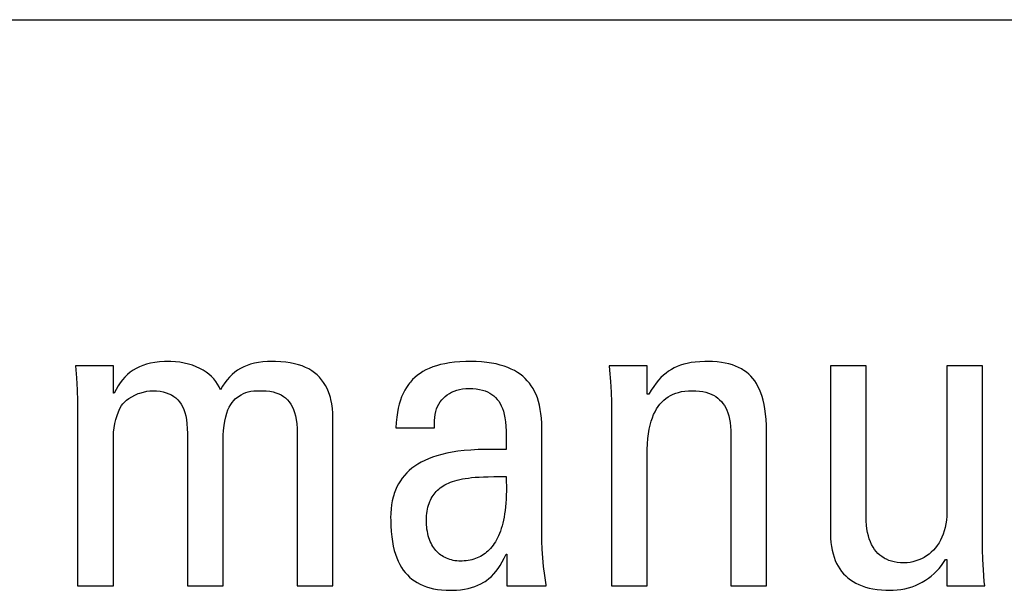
# Model space of a CAD drawing. Header units: millimetres. Extents: x -71 to 610, y -195 to 458.
# Tile 50 of 93: x 211.09 to 216.27, y 70.6 to 73.61. Entities that reach past the tile are written whole.
import ezdxf

# ---------------------------------------------------------------- set-up
doc = ezdxf.new("R2010")
doc.units = ezdxf.units.MM
doc.header["$LTSCALE"] = 23.1
doc.layers.get('0').update_dxf_attribs({"linetype": 'CONTINUOUS'})

msp = doc.modelspace()

# ---------------------------------------------------------------- linework, layer by layer
at = {"color": 7}
for p, q in [((183.0071, 73.6056), (235.0506, 73.6056)), ((211.774, 71.7975), (211.7532, 71.7922)), ((211.7965, 71.8016), (211.774, 71.7975)), ((211.8207, 71.8046), (211.7965, 71.8016)), ((211.8469, 71.8064), (211.8207, 71.8046)), ((211.8721, 71.807), (211.8469, 71.8064)), ((211.8818, 71.8068), (211.8721, 71.807)), ((211.9053, 71.8055), (211.8818, 71.8068)), ((211.9287, 71.8028), (211.9053, 71.8055)), ((211.9515, 71.7988), (211.9287, 71.8028)), ((211.9736, 71.7934), (211.9515, 71.7988)), ((212.321, 71.7975), (212.301, 71.7923)), ((212.3424, 71.8016), (212.321, 71.7975)), ((212.3654, 71.8045), (212.3424, 71.8016)), ((212.3904, 71.8064), (212.3654, 71.8045)), ((212.4178, 71.807), (212.3904, 71.8064)), ((212.4325, 71.8068), (212.4178, 71.807)), ((212.4602, 71.8057), (212.4325, 71.8068)), ((212.4859, 71.8034), (212.4602, 71.8057)), ((212.5098, 71.8), (212.4859, 71.8034)), ((212.5321, 71.7955), (212.5098, 71.8)), ((212.5529, 71.79), (212.5321, 71.7955)), ((213.3239, 71.7956), (213.3011, 71.7906)), ((213.3483, 71.7997), (213.3239, 71.7956)), ((213.3747, 71.803), (213.3483, 71.7997)), ((213.403, 71.8053), (213.3747, 71.803)), ((213.4337, 71.8067), (213.403, 71.8053)), ((213.458, 71.807), (213.4337, 71.8067)), ((213.4887, 71.8064), (213.458, 71.807)), ((213.5175, 71.8047), (213.4887, 71.8064)), ((213.5444, 71.8021), (213.5175, 71.8047)), ((213.5696, 71.7984), (213.5444, 71.8021)), ((213.5931, 71.7939), (213.5696, 71.7984)), ((214.6, 71.7971), (214.5812, 71.7925)), ((214.6203, 71.8009), (214.6, 71.7971)), ((214.6422, 71.8038), (214.6203, 71.8009)), ((214.6663, 71.8058), (214.6422, 71.8038)), ((214.6928, 71.8068), (214.6663, 71.8058)), ((214.7077, 71.807), (214.6928, 71.8068)), ((214.7333, 71.8064), (214.7077, 71.807)), ((214.7572, 71.8048), (214.7333, 71.8064)), ((214.7794, 71.8022), (214.7572, 71.8048)), ((214.8001, 71.7986), (214.7794, 71.8022)), ((214.8194, 71.7942), (214.8001, 71.7986)), ((211.5786, 71.7841), (211.3791, 71.7841)), ((211.3791, 71.7841), (211.384, 71.7206)), ((211.5786, 71.6396), (211.5786, 71.7841)), ((211.6672, 71.7501), (211.6529, 71.7384)), ((211.6824, 71.7607), (211.6672, 71.7501)), ((211.6984, 71.7702), (211.6824, 71.7607)), ((211.7155, 71.7786), (211.6984, 71.7702)), ((211.7337, 71.7859), (211.7155, 71.7786)), ((211.7532, 71.7922), (211.7337, 71.7859)), ((211.9946, 71.7869), (211.9736, 71.7934)), ((212.0145, 71.7793), (211.9946, 71.7869)), ((212.0331, 71.7708), (212.0145, 71.7793)), ((212.0505, 71.7612), (212.0331, 71.7708)), ((212.0665, 71.7509), (212.0505, 71.7612)), ((212.0812, 71.7398), (212.0665, 71.7509)), ((212.2175, 71.7502), (212.2033, 71.7384)), ((212.2324, 71.7609), (212.2175, 71.7502)), ((212.2481, 71.7704), (212.2324, 71.7609)), ((212.2647, 71.7788), (212.2481, 71.7704)), ((212.2823, 71.7861), (212.2647, 71.7788)), ((212.301, 71.7923), (212.2823, 71.7861)), ((212.5723, 71.7835), (212.5529, 71.79)), ((212.5904, 71.7761), (212.5723, 71.7835)), ((212.6073, 71.7677), (212.5904, 71.7761)), ((212.6229, 71.7583), (212.6073, 71.7677)), ((212.6375, 71.748), (212.6229, 71.7583)), ((212.651, 71.7368), (212.6375, 71.748)), ((213.1933, 71.7447), (213.1793, 71.7345)), ((213.2084, 71.7542), (213.1933, 71.7447)), ((213.2245, 71.763), (213.2084, 71.7542)), ((213.2417, 71.771), (213.2245, 71.763)), ((213.2602, 71.7783), (213.2417, 71.771)), ((213.2799, 71.7848), (213.2602, 71.7783)), ((213.3011, 71.7906), (213.2799, 71.7848)), ((213.6151, 71.7885), (213.5931, 71.7939)), ((213.6357, 71.7823), (213.6151, 71.7885)), ((213.6549, 71.7753), (213.6357, 71.7823)), ((213.6729, 71.7675), (213.6549, 71.7753)), ((213.6897, 71.759), (213.6729, 71.7675)), ((213.7054, 71.7497), (213.6897, 71.759)), ((213.72, 71.7398), (213.7054, 71.7497)), ((214.389, 71.7841), (214.1895, 71.7841)), ((214.1895, 71.7841), (214.1914, 71.7618)), ((214.1914, 71.7618), (214.1957, 71.7016)), ((214.389, 71.635), (214.389, 71.7841)), ((214.4881, 71.7461), (214.4746, 71.7348)), ((214.502, 71.7563), (214.4881, 71.7461)), ((214.5164, 71.7654), (214.502, 71.7563)), ((214.5314, 71.7735), (214.5164, 71.7654)), ((214.5471, 71.7807), (214.5314, 71.7735)), ((214.5636, 71.787), (214.5471, 71.7807)), ((214.5812, 71.7925), (214.5636, 71.787)), ((214.8374, 71.7889), (214.8194, 71.7942)), ((214.8542, 71.7827), (214.8374, 71.7889)), ((214.8699, 71.7758), (214.8542, 71.7827)), ((214.8847, 71.7681), (214.8699, 71.7758)), ((214.8917, 71.7639), (214.8847, 71.7681)), ((214.8985, 71.7596), (214.8917, 71.7639)), ((214.9113, 71.7502), (214.8985, 71.7596)), ((214.9234, 71.7401), (214.9113, 71.7502)), ((215.5423, 71.7841), (215.3543, 71.7841)), ((215.3543, 71.7841), (215.3543, 70.9012)), ((215.5423, 70.9815), (215.5423, 71.7841)), ((216.1545, 71.7841), (215.9665, 71.7841)), ((215.9665, 71.7841), (215.9665, 71.0159)), ((216.1545, 70.8668), (216.1545, 71.7841)), ((211.384, 71.7206), (211.3877, 71.6571)), ((211.6147, 71.6956), (211.6035, 71.6786)), ((211.6267, 71.7112), (211.6147, 71.6956)), ((211.6394, 71.7254), (211.6267, 71.7112)), ((211.6529, 71.7384), (211.6394, 71.7254)), ((212.0946, 71.7279), (212.0812, 71.7398)), ((212.1068, 71.7153), (212.0946, 71.7279)), ((212.1176, 71.702), (212.1068, 71.7153)), ((212.1272, 71.688), (212.1176, 71.702)), ((212.165, 71.6947), (212.1535, 71.6771)), ((212.1771, 71.7107), (212.165, 71.6947)), ((212.1899, 71.7252), (212.1771, 71.7107)), ((212.2033, 71.7384), (212.1899, 71.7252)), ((212.6635, 71.7245), (212.651, 71.7368)), ((212.675, 71.7113), (212.6635, 71.7245)), ((212.6856, 71.6969), (212.675, 71.7113)), ((212.6952, 71.6814), (212.6856, 71.6969)), ((213.1368, 71.6924), (213.1315, 71.6855)), ((213.1422, 71.699), (213.1368, 71.6924)), ((213.1537, 71.7117), (213.1422, 71.699)), ((213.1661, 71.7235), (213.1537, 71.7117)), ((213.1793, 71.7345), (213.1661, 71.7235)), ((213.7336, 71.7291), (213.72, 71.7398)), ((213.7463, 71.7177), (213.7336, 71.7291)), ((213.758, 71.7056), (213.7463, 71.7177)), ((213.7689, 71.6927), (213.758, 71.7056)), ((213.7789, 71.679), (213.7689, 71.6927)), ((214.1957, 71.7016), (214.1987, 71.6458)), ((214.436, 71.6928), (214.4234, 71.6756)), ((214.4487, 71.7083), (214.436, 71.6928)), ((214.4615, 71.7222), (214.4487, 71.7083)), ((214.4746, 71.7348), (214.4615, 71.7222)), ((214.9346, 71.7291), (214.9234, 71.7401)), ((214.9451, 71.7173), (214.9346, 71.7291)), ((214.9549, 71.7045), (214.9451, 71.7173)), ((214.964, 71.6907), (214.9549, 71.7045)), ((211.3877, 71.6571), (211.3898, 71.5983)), ((211.593, 71.6599), (211.5831, 71.6396)), ((211.6035, 71.6786), (211.593, 71.6599)), ((211.7093, 71.6378), (211.7184, 71.6411)), ((211.7184, 71.6411), (211.7365, 71.6465)), ((211.7365, 71.6465), (211.7539, 71.6503)), ((211.7539, 71.6503), (211.7702, 71.6526)), ((211.7702, 71.6526), (211.785, 71.6533)), ((211.785, 71.6533), (211.8054, 71.6526)), ((211.8054, 71.6526), (211.8241, 71.6506)), ((211.8241, 71.6506), (211.8412, 71.6474)), ((211.8412, 71.6474), (211.8568, 71.643)), ((211.8568, 71.643), (211.8712, 71.6375)), ((212.1356, 71.6733), (212.1272, 71.688)), ((212.1427, 71.6579), (212.1356, 71.6733)), ((212.1535, 71.6771), (212.1427, 71.6579)), ((212.2638, 71.6392), (212.2758, 71.6444)), ((212.2758, 71.6444), (212.2881, 71.6481)), ((212.2881, 71.6481), (212.3016, 71.6506)), ((212.3016, 71.6506), (212.318, 71.6523)), ((212.318, 71.6523), (212.3404, 71.6531)), ((212.3404, 71.6531), (212.3628, 71.6533)), ((212.3628, 71.6533), (212.3832, 71.6526)), ((212.3832, 71.6526), (212.4019, 71.6506)), ((212.4019, 71.6506), (212.419, 71.6474)), ((212.419, 71.6474), (212.4347, 71.643)), ((212.4347, 71.643), (212.449, 71.6375)), ((212.7039, 71.6647), (212.6952, 71.6814)), ((212.7115, 71.6468), (212.7039, 71.6647)), ((212.7182, 71.6274), (212.7115, 71.6468)), ((213.1124, 71.6556), (213.104, 71.6391)), ((213.1216, 71.671), (213.1124, 71.6556)), ((213.1315, 71.6855), (213.1216, 71.671)), ((213.3474, 71.6393), (213.3596, 71.6458)), ((213.3596, 71.6458), (213.3726, 71.6514)), ((213.3726, 71.6514), (213.3865, 71.6561)), ((213.3865, 71.6561), (213.4013, 71.6598)), ((213.4013, 71.6598), (213.417, 71.6625)), ((213.417, 71.6625), (213.4336, 71.6642)), ((213.4336, 71.6642), (213.4512, 71.6648)), ((213.4512, 71.6648), (213.4709, 71.6642)), ((213.4709, 71.6642), (213.4891, 71.6626)), ((213.4891, 71.6626), (213.5058, 71.6599)), ((213.5058, 71.6599), (213.5211, 71.6564)), ((213.5211, 71.6564), (213.5352, 71.652)), ((213.5352, 71.652), (213.5483, 71.6467)), ((213.5483, 71.6467), (213.5603, 71.6406)), ((213.5603, 71.6406), (213.5713, 71.6336)), ((213.7881, 71.6644), (213.7789, 71.679)), ((213.7965, 71.6489), (213.7881, 71.6644)), ((213.8041, 71.6325), (213.7965, 71.6489)), ((214.1987, 71.6458), (214.2004, 71.5932)), ((214.4108, 71.6564), (214.3981, 71.635)), ((214.4234, 71.6756), (214.4108, 71.6564)), ((214.5251, 71.6346), (214.5393, 71.6401)), ((214.5393, 71.6401), (214.5467, 71.6425)), ((214.5467, 71.6425), (214.5544, 71.6447)), ((214.5544, 71.6447), (214.5704, 71.6484)), ((214.5704, 71.6484), (214.5875, 71.6511)), ((214.5875, 71.6511), (214.6057, 71.6527)), ((214.6057, 71.6527), (214.6251, 71.6533)), ((214.6251, 71.6533), (214.6453, 71.6527)), ((214.6453, 71.6527), (214.664, 71.6511)), ((214.664, 71.6511), (214.6812, 71.6485)), ((214.6812, 71.6485), (214.6972, 71.6449)), ((214.6972, 71.6449), (214.7119, 71.6405)), ((214.7119, 71.6405), (214.7256, 71.6352)), ((214.9724, 71.6758), (214.964, 71.6907)), ((214.9802, 71.6597), (214.9724, 71.6758)), ((214.9873, 71.6423), (214.9802, 71.6597)), ((214.9937, 71.6236), (214.9873, 71.6423)), ((211.3898, 71.5983), (211.3905, 71.5433)), ((211.5831, 71.6396), (211.5786, 71.6396)), ((211.6289, 71.5845), (211.6374, 71.5939)), ((211.6374, 71.5939), (211.648, 71.6033)), ((211.648, 71.6033), (211.6606, 71.6127)), ((211.6606, 71.6127), (211.6753, 71.6218)), ((211.6753, 71.6218), (211.6917, 71.6303)), ((211.6917, 71.6303), (211.7093, 71.6378)), ((211.8712, 71.6375), (211.8843, 71.631)), ((211.8843, 71.631), (211.8963, 71.6235)), ((211.8963, 71.6235), (211.9073, 71.615)), ((211.9073, 71.615), (211.9174, 71.6054)), ((211.9174, 71.6054), (211.9265, 71.5947)), ((211.9265, 71.5947), (211.9347, 71.5828)), ((212.1962, 71.5807), (212.2039, 71.5921)), ((212.2039, 71.5921), (212.2121, 71.6017)), ((212.2121, 71.6017), (212.2206, 71.6098)), ((212.2206, 71.6098), (212.2375, 71.6229)), ((212.2375, 71.6229), (212.2514, 71.6323)), ((212.2514, 71.6323), (212.2638, 71.6392)), ((212.449, 71.6375), (212.4622, 71.631)), ((212.4622, 71.631), (212.4742, 71.6235)), ((212.4742, 71.6235), (212.4852, 71.615)), ((212.4852, 71.615), (212.4952, 71.6054)), ((212.4952, 71.6054), (212.5044, 71.5947)), ((212.5044, 71.5947), (212.5126, 71.5828)), ((212.7211, 71.6171), (212.7182, 71.6274)), ((212.7238, 71.6065), (212.7211, 71.6171)), ((212.7283, 71.5841), (212.7238, 71.6065)), ((213.0894, 71.6027), (213.0833, 71.5826)), ((213.0963, 71.6215), (213.0894, 71.6027)), ((213.104, 71.6391), (213.0963, 71.6215)), ((213.2921, 71.5827), (213.2992, 71.5942)), ((213.2992, 71.5942), (213.3072, 71.6049)), ((213.3072, 71.6049), (213.316, 71.6147)), ((213.316, 71.6147), (213.3256, 71.6237)), ((213.3256, 71.6237), (213.3361, 71.6319)), ((213.3361, 71.6319), (213.3474, 71.6393)), ((213.5713, 71.6336), (213.5815, 71.6259)), ((213.5815, 71.6259), (213.5908, 71.6174)), ((213.5908, 71.6174), (213.5994, 71.6079)), ((213.5994, 71.6079), (213.6073, 71.5976)), ((213.6073, 71.5976), (213.6145, 71.5862)), ((213.8109, 71.615), (213.8041, 71.6325)), ((213.8169, 71.5963), (213.8109, 71.615)), ((213.8221, 71.5765), (213.8169, 71.5963)), ((214.2004, 71.5932), (214.2009, 71.5433)), ((214.3981, 71.635), (214.389, 71.635)), ((214.4561, 71.5826), (214.4659, 71.5936)), ((214.4659, 71.5936), (214.4763, 71.6036)), ((214.4763, 71.6036), (214.4874, 71.6127)), ((214.4874, 71.6127), (214.4992, 71.6209)), ((214.4992, 71.6209), (214.5117, 71.6282)), ((214.5117, 71.6282), (214.5251, 71.6346)), ((214.7256, 71.6352), (214.732, 71.6323)), ((214.732, 71.6323), (214.7382, 71.6291)), ((214.7382, 71.6291), (214.7499, 71.6223)), ((214.7499, 71.6223), (214.7606, 71.6146)), ((214.7606, 71.6146), (214.7705, 71.6061)), ((214.7705, 71.6061), (214.7796, 71.5968)), ((214.7796, 71.5968), (214.788, 71.5866)), ((214.9994, 71.6032), (214.9937, 71.6236)), ((215.0045, 71.5812), (214.9994, 71.6032)), ((211.3905, 71.5433), (211.3905, 70.626)), ((211.5979, 71.5224), (211.6051, 71.5414)), ((211.6051, 71.5414), (211.6132, 71.559)), ((211.6132, 71.559), (211.6222, 71.5754)), ((211.6222, 71.5754), (211.6289, 71.5845)), ((211.9347, 71.5828), (211.9422, 71.5696)), ((211.9422, 71.5696), (211.9488, 71.555)), ((211.9488, 71.555), (211.9545, 71.5389)), ((211.9545, 71.5389), (211.9593, 71.521)), ((212.1756, 71.5347), (212.1819, 71.5521)), ((212.1819, 71.5521), (212.1888, 71.5674)), ((212.1888, 71.5674), (212.1962, 71.5807)), ((212.5126, 71.5828), (212.5201, 71.5696)), ((212.5201, 71.5696), (212.5266, 71.5551)), ((212.5266, 71.5551), (212.5324, 71.5389)), ((212.5324, 71.5389), (212.5372, 71.5211)), ((212.7316, 71.5601), (212.7283, 71.5841)), ((212.7336, 71.5343), (212.7316, 71.5601)), ((213.0736, 71.538), (213.0701, 71.5133)), ((213.0781, 71.561), (213.0736, 71.538)), ((213.0833, 71.5826), (213.0781, 71.561)), ((213.2727, 71.5284), (213.2762, 71.5432)), ((213.2762, 71.5432), (213.2806, 71.5572)), ((213.2806, 71.5572), (213.2859, 71.5704)), ((213.2859, 71.5704), (213.2921, 71.5827)), ((213.6145, 71.5862), (213.621, 71.5737)), ((213.621, 71.5737), (213.6268, 71.56)), ((213.6268, 71.56), (213.632, 71.5449)), ((213.632, 71.5449), (213.6365, 71.5282)), ((213.8264, 71.5553), (213.8221, 71.5765)), ((213.8298, 71.5327), (213.8264, 71.5553)), ((214.2009, 71.5433), (214.2009, 70.626)), ((214.423, 71.5275), (214.4304, 71.543)), ((214.4304, 71.543), (214.4383, 71.5574)), ((214.4383, 71.5574), (214.4469, 71.5705)), ((214.4469, 71.5705), (214.4561, 71.5826)), ((214.788, 71.5866), (214.7956, 71.5755)), ((214.7956, 71.5755), (214.8025, 71.5635)), ((214.8025, 71.5635), (214.8087, 71.5503)), ((214.8087, 71.5503), (214.8141, 71.5361)), ((215.0087, 71.5572), (215.0045, 71.5812)), ((215.0122, 71.5311), (215.0087, 71.5572)), ((211.5866, 71.4807), (211.5917, 71.5021)), ((211.5917, 71.5021), (211.5979, 71.5224)), ((211.9593, 71.521), (211.9632, 71.5013)), ((211.9632, 71.5013), (211.9661, 71.4793)), ((212.1611, 71.4694), (212.165, 71.4932)), ((212.165, 71.4932), (212.1699, 71.515)), ((212.1699, 71.515), (212.1756, 71.5347)), ((212.5372, 71.5211), (212.5411, 71.5013)), ((212.5411, 71.5013), (212.544, 71.4794)), ((212.7343, 71.5066), (212.7336, 71.5343)), ((212.7343, 70.626), (212.7343, 71.5066)), ((213.0675, 71.4868), (213.0659, 71.4585)), ((213.0701, 71.5133), (213.0675, 71.4868)), ((213.2688, 71.4789), (213.269, 71.4962)), ((213.269, 71.4962), (213.2704, 71.5127)), ((213.2704, 71.5127), (213.2727, 71.5284)), ((213.6365, 71.5282), (213.6402, 71.5098)), ((213.6402, 71.5098), (213.6433, 71.4893)), ((213.6433, 71.4893), (213.6455, 71.4664)), ((213.8323, 71.5086), (213.8298, 71.5327)), ((213.8337, 71.4827), (213.8323, 71.5086)), ((214.4048, 71.4722), (214.4102, 71.4922)), ((214.4102, 71.4922), (214.4163, 71.5106)), ((214.4163, 71.5106), (214.423, 71.5275)), ((214.8141, 71.5361), (214.8188, 71.5206)), ((214.8188, 71.5206), (214.8226, 71.5037)), ((214.8226, 71.5037), (214.8257, 71.4853)), ((214.8257, 71.4853), (214.8278, 71.4654)), ((215.0148, 71.5025), (215.0122, 71.5311)), ((215.0166, 71.4713), (215.0148, 71.5025)), ((211.5787, 71.414), (211.58, 71.436)), ((211.58, 71.436), (211.5826, 71.4586)), ((211.5826, 71.4586), (211.5866, 71.4807)), ((211.9661, 71.4793), (211.9679, 71.4549)), ((211.9679, 71.4549), (211.9684, 71.4286)), ((212.1567, 71.4198), (212.1583, 71.4444)), ((212.1583, 71.4444), (212.1611, 71.4694)), ((212.544, 71.4794), (212.5457, 71.455)), ((212.5457, 71.455), (212.5463, 71.4286)), ((213.0659, 71.4585), (213.27, 71.4585)), ((213.2698, 71.4608), (213.2688, 71.4789)), ((213.27, 71.4585), (213.2698, 71.4608)), ((213.6455, 71.4664), (213.6469, 71.4404)), ((213.6469, 71.4404), (213.6474, 71.4103)), ((213.8341, 71.4585), (213.8337, 71.4827)), ((213.8341, 70.9012), (213.8341, 71.4585)), ((214.3962, 71.4271), (214.4001, 71.4506)), ((214.4001, 71.4506), (214.4048, 71.4722)), ((214.8278, 71.4654), (214.829, 71.4436)), ((214.829, 71.4436), (214.8292, 71.4286)), ((215.0173, 71.4368), (215.0166, 71.4713)), ((215.0173, 70.626), (215.0173, 71.4368)), ((211.5786, 71.4057), (211.5787, 71.414)), ((211.5786, 70.626), (211.5786, 71.4057)), ((211.9684, 71.4286), (211.9684, 70.626)), ((212.1564, 71.4057), (212.1567, 71.4198)), ((212.1564, 70.626), (212.1564, 71.4057)), ((212.5463, 71.4286), (212.5463, 70.626)), ((213.6474, 71.4103), (213.6469, 71.3736)), ((214.3908, 71.3737), (214.3931, 71.4016)), ((214.3931, 71.4016), (214.3962, 71.4271)), ((214.8292, 71.4286), (214.8292, 70.626)), ((213.3619, 71.3298), (213.3335, 71.3244)), ((213.3923, 71.3345), (213.3619, 71.3298)), ((213.425, 71.3383), (213.3923, 71.3345)), ((213.4603, 71.3413), (213.425, 71.3383)), ((213.4985, 71.3434), (213.4603, 71.3413)), ((213.5401, 71.3446), (213.4985, 71.3434)), ((213.5863, 71.3448), (213.5401, 71.3446)), ((213.6389, 71.3439), (213.5863, 71.3448)), ((213.6461, 71.3438), (213.6389, 71.3439)), ((213.6469, 71.3736), (213.6461, 71.3438)), ((214.389, 71.3117), (214.3895, 71.3433)), ((214.3895, 71.3433), (214.3908, 71.3737)), ((213.199, 71.2773), (213.1815, 71.2672)), ((213.2177, 71.2868), (213.199, 71.2773)), ((213.2378, 71.2956), (213.2177, 71.2868)), ((213.2593, 71.3038), (213.2378, 71.2956)), ((213.2824, 71.3114), (213.2593, 71.3038)), ((213.3071, 71.3183), (213.2824, 71.3114)), ((213.3335, 71.3244), (213.3071, 71.3183)), ((214.389, 70.626), (214.389, 71.3117)), ((213.136, 71.2333), (213.1229, 71.2207)), ((213.1501, 71.2452), (213.136, 71.2333)), ((213.1652, 71.2565), (213.1501, 71.2452)), ((213.1815, 71.2672), (213.1652, 71.2565)), ((213.0895, 71.179), (213.0802, 71.1637)), ((213.0997, 71.1936), (213.0895, 71.179)), ((213.1109, 71.2075), (213.0997, 71.1936)), ((213.1229, 71.2207), (213.1109, 71.2075)), ((213.3537, 71.1714), (213.3647, 71.1754)), ((213.3647, 71.1754), (213.3764, 71.1792)), ((213.3764, 71.1792), (213.3889, 71.1827)), ((213.3889, 71.1827), (213.4021, 71.1859)), ((213.4021, 71.1859), (213.4162, 71.1888)), ((213.4162, 71.1888), (213.4313, 71.1914)), ((213.4313, 71.1914), (213.4474, 71.1938)), ((213.4474, 71.1938), (213.4647, 71.1958)), ((213.4647, 71.1958), (213.4834, 71.1975)), ((213.4834, 71.1975), (213.5038, 71.1988)), ((213.5038, 71.1988), (213.5264, 71.1999)), ((213.5264, 71.1999), (213.5519, 71.2006)), ((213.5519, 71.2006), (213.5825, 71.2011)), ((213.5825, 71.2011), (213.6461, 71.2016)), ((213.6461, 71.2016), (213.6472, 71.1756)), ((213.6472, 71.1756), (213.6477, 71.1508)), ((213.0643, 71.1305), (213.0576, 71.1127)), ((213.0718, 71.1475), (213.0643, 71.1305)), ((213.0802, 71.1637), (213.0718, 71.1475)), ((213.2727, 71.1166), (213.2788, 71.1233)), ((213.2788, 71.1233), (213.2853, 71.1297)), ((213.2853, 71.1297), (213.2922, 71.1359)), ((213.2922, 71.1359), (213.2995, 71.1417)), ((213.2995, 71.1417), (213.3073, 71.1473)), ((213.3073, 71.1473), (213.3155, 71.1527)), ((213.3155, 71.1527), (213.3242, 71.1577)), ((213.3242, 71.1577), (213.3335, 71.1625)), ((213.3335, 71.1625), (213.3433, 71.1671)), ((213.3433, 71.1671), (213.3537, 71.1714)), ((213.6477, 71.127), (213.6472, 71.1043)), ((213.6477, 71.1508), (213.6477, 71.127)), ((213.0472, 71.074), (213.0434, 71.0532)), ((213.0519, 71.0938), (213.0472, 71.074)), ((213.0547, 71.1034), (213.0519, 71.0938)), ((213.0576, 71.1127), (213.0547, 71.1034)), ((213.244, 71.0695), (213.2479, 71.0782)), ((213.2479, 71.0782), (213.2521, 71.0866)), ((213.2521, 71.0866), (213.2567, 71.0946)), ((213.2567, 71.0946), (213.2617, 71.1023)), ((213.2617, 71.1023), (213.267, 71.1096)), ((213.267, 71.1096), (213.2727, 71.1166)), ((213.6463, 71.0826), (213.6449, 71.062)), ((213.6472, 71.1043), (213.6463, 71.0826)), ((213.0407, 71.0313), (213.039, 71.0081)), ((213.0434, 71.0532), (213.0407, 71.0313)), ((213.2285, 71.0078), (213.2301, 71.0193)), ((213.2301, 71.0193), (213.2321, 71.0303)), ((213.2321, 71.0303), (213.2345, 71.0407)), ((213.2345, 71.0407), (213.2373, 71.0508)), ((213.2373, 71.0508), (213.2404, 71.0603)), ((213.2404, 71.0603), (213.2422, 71.065)), ((213.2422, 71.065), (213.244, 71.0695)), ((213.641, 71.0234), (213.6384, 71.0055)), ((213.6431, 71.0422), (213.641, 71.0234)), ((213.6449, 71.062), (213.6431, 71.0422)), ((213.039, 71.0081), (213.0384, 70.9838)), ((213.0384, 70.9838), (213.0385, 70.9742)), ((213.0385, 70.9742), (213.0393, 70.9421)), ((213.2264, 70.97), (213.2267, 70.9832)), ((213.2266, 70.9609), (213.2264, 70.97)), ((213.2267, 70.9832), (213.2274, 70.9958)), ((213.2274, 70.9958), (213.2285, 71.0078)), ((213.6322, 70.9721), (213.6287, 70.9567)), ((213.6355, 70.9884), (213.6322, 70.9721)), ((213.6384, 71.0055), (213.6355, 70.9884)), ((215.5426, 70.9672), (215.5423, 70.9815)), ((215.5438, 70.9459), (215.5426, 70.9672)), ((215.9643, 70.9728), (215.9616, 70.9528)), ((215.966, 70.9938), (215.9643, 70.9728)), ((215.9665, 71.0159), (215.966, 70.9938)), ((213.0393, 70.9421), (213.0412, 70.9123)), ((213.2271, 70.9483), (213.2266, 70.9609)), ((213.2282, 70.936), (213.2271, 70.9483)), ((213.2297, 70.924), (213.2282, 70.936)), ((213.2316, 70.9124), (213.2297, 70.924)), ((213.6161, 70.9148), (213.6113, 70.9023)), ((213.6206, 70.9281), (213.6161, 70.9148)), ((213.6248, 70.942), (213.6206, 70.9281)), ((213.6287, 70.9567), (213.6248, 70.942)), ((215.5461, 70.9258), (215.5438, 70.9459)), ((215.5493, 70.907), (215.5461, 70.9258)), ((215.9532, 70.9158), (215.9476, 70.8987)), ((215.9579, 70.9339), (215.9532, 70.9158)), ((215.9616, 70.9528), (215.9579, 70.9339)), ((213.0412, 70.9123), (213.044, 70.8848)), ((213.044, 70.8848), (213.0477, 70.8592)), ((213.234, 70.9012), (213.2316, 70.9124)), ((213.2367, 70.8903), (213.234, 70.9012)), ((213.2399, 70.8799), (213.2367, 70.8903)), ((213.2434, 70.8699), (213.2399, 70.8799)), ((213.2472, 70.8604), (213.2434, 70.8699)), ((213.5955, 70.8685), (213.5897, 70.8584)), ((213.601, 70.8791), (213.5955, 70.8685)), ((213.6063, 70.8904), (213.601, 70.8791)), ((213.6113, 70.9023), (213.6063, 70.8904)), ((213.8347, 70.8609), (213.8341, 70.9012)), ((215.3543, 70.9012), (215.3549, 70.8773)), ((215.3549, 70.8773), (215.3565, 70.8548)), ((215.5535, 70.8895), (215.5493, 70.907)), ((215.5585, 70.8731), (215.5535, 70.8895)), ((215.5643, 70.8578), (215.5585, 70.8731)), ((215.9337, 70.8673), (215.9255, 70.8529)), ((215.9411, 70.8826), (215.9337, 70.8673)), ((215.9476, 70.8987), (215.9411, 70.8826)), ((216.1551, 70.8175), (216.1545, 70.8668)), ((213.0477, 70.8592), (213.0523, 70.8354)), ((213.0523, 70.8354), (213.0576, 70.8133)), ((213.0576, 70.8133), (213.0638, 70.7927)), ((213.2514, 70.8513), (213.2472, 70.8604)), ((213.2559, 70.8426), (213.2514, 70.8513)), ((213.2608, 70.8343), (213.2559, 70.8426)), ((213.2659, 70.8265), (213.2608, 70.8343)), ((213.2713, 70.8191), (213.2659, 70.8265)), ((213.277, 70.8122), (213.2713, 70.8191)), ((213.283, 70.8056), (213.277, 70.8122)), ((213.5575, 70.8163), (213.5504, 70.8093)), ((213.5644, 70.8237), (213.5575, 70.8163)), ((213.5711, 70.8316), (213.5644, 70.8237)), ((213.5775, 70.84), (213.5711, 70.8316)), ((213.5837, 70.8489), (213.5775, 70.84)), ((213.5897, 70.8584), (213.5837, 70.8489)), ((213.8365, 70.8187), (213.8347, 70.8609)), ((213.8395, 70.7747), (213.8365, 70.8187)), ((215.3565, 70.8548), (215.3592, 70.8336)), ((215.3592, 70.8336), (215.3628, 70.8136)), ((215.3628, 70.8136), (215.3673, 70.7947)), ((215.5708, 70.8437), (215.5643, 70.8578)), ((215.5781, 70.8306), (215.5708, 70.8437)), ((215.5861, 70.8186), (215.5781, 70.8306)), ((215.5948, 70.8076), (215.5861, 70.8186)), ((215.8962, 70.8148), (215.8849, 70.8038)), ((215.9067, 70.8266), (215.8962, 70.8148)), ((215.9165, 70.8393), (215.9067, 70.8266)), ((215.9255, 70.8529), (215.9165, 70.8393)), ((216.1568, 70.7655), (216.1551, 70.8175)), ((213.0638, 70.7927), (213.0706, 70.7736)), ((213.0706, 70.7736), (213.0782, 70.7558)), ((213.2893, 70.7995), (213.283, 70.8056)), ((213.2958, 70.7938), (213.2893, 70.7995)), ((213.3026, 70.7885), (213.2958, 70.7938)), ((213.3097, 70.7836), (213.3026, 70.7885)), ((213.3171, 70.7791), (213.3097, 70.7836)), ((213.3247, 70.775), (213.3171, 70.7791)), ((213.3327, 70.7713), (213.3247, 70.775)), ((213.3409, 70.768), (213.3327, 70.7713)), ((213.3494, 70.7651), (213.3409, 70.768)), ((213.3583, 70.7626), (213.3494, 70.7651)), ((213.3675, 70.7605), (213.3583, 70.7626)), ((213.377, 70.7589), (213.3675, 70.7605)), ((213.3869, 70.7577), (213.377, 70.7589)), ((213.4467, 70.7597), (213.4362, 70.7583)), ((213.4568, 70.7616), (213.4467, 70.7597)), ((213.4666, 70.7638), (213.4568, 70.7616)), ((213.4762, 70.7665), (213.4666, 70.7638)), ((213.4854, 70.7696), (213.4762, 70.7665)), ((213.4944, 70.7731), (213.4854, 70.7696)), ((213.5031, 70.777), (213.4944, 70.7731)), ((213.5116, 70.7813), (213.5031, 70.777)), ((213.5198, 70.7861), (213.5116, 70.7813)), ((213.5278, 70.7912), (213.5198, 70.7861)), ((213.5356, 70.7968), (213.5278, 70.7912)), ((213.5431, 70.8029), (213.5356, 70.7968)), ((213.5504, 70.8093), (213.5431, 70.8029)), ((213.626, 70.7521), (213.6362, 70.7718)), ((213.6362, 70.7718), (213.6461, 70.7934)), ((213.6461, 70.7934), (213.6507, 70.7934)), ((213.6507, 70.7934), (213.6507, 70.626)), ((213.8437, 70.7287), (213.8395, 70.7747)), ((215.3673, 70.7947), (215.3727, 70.7769)), ((215.3727, 70.7769), (215.379, 70.7602)), ((215.379, 70.7602), (215.3861, 70.7444)), ((215.6041, 70.7975), (215.5948, 70.8076)), ((215.6142, 70.7883), (215.6041, 70.7975)), ((215.625, 70.7801), (215.6142, 70.7883)), ((215.6364, 70.7727), (215.625, 70.7801)), ((215.6425, 70.7694), (215.6364, 70.7727)), ((215.6487, 70.7663), (215.6425, 70.7694)), ((215.6617, 70.7607), (215.6487, 70.7663)), ((215.6755, 70.7561), (215.6617, 70.7607)), ((215.8183, 70.7627), (215.8034, 70.7574)), ((215.8328, 70.769), (215.8183, 70.7627)), ((215.8468, 70.7763), (215.8328, 70.769)), ((215.8601, 70.7845), (215.8468, 70.7763)), ((215.8728, 70.7937), (215.8601, 70.7845)), ((215.8849, 70.8038), (215.8728, 70.7937)), ((215.9492, 70.7493), (215.9596, 70.766)), ((215.9596, 70.766), (215.9665, 70.766)), ((215.9665, 70.766), (215.9665, 70.626)), ((216.1598, 70.7101), (216.1568, 70.7655)), ((213.0782, 70.7558), (213.0864, 70.7393)), ((213.0864, 70.7393), (213.0953, 70.7239)), ((213.0953, 70.7239), (213.105, 70.7096)), ((213.105, 70.7096), (213.1153, 70.6963)), ((213.3971, 70.757), (213.3869, 70.7577)), ((213.4076, 70.7568), (213.3971, 70.757)), ((213.4144, 70.7569), (213.4076, 70.7568)), ((213.4255, 70.7574), (213.4144, 70.7569)), ((213.4362, 70.7583), (213.4255, 70.7574)), ((213.5929, 70.7027), (213.6043, 70.7177)), ((213.6043, 70.7177), (213.6154, 70.7341)), ((213.6154, 70.7341), (213.626, 70.7521)), ((213.8493, 70.6808), (213.8437, 70.7287)), ((215.3861, 70.7444), (215.3941, 70.7295)), ((215.3941, 70.7295), (215.4028, 70.7156)), ((215.4028, 70.7156), (215.4124, 70.7025)), ((215.6901, 70.7524), (215.6755, 70.7561)), ((215.7056, 70.7498), (215.6901, 70.7524)), ((215.7221, 70.7481), (215.7056, 70.7498)), ((215.7395, 70.7476), (215.7221, 70.7481)), ((215.7417, 70.7476), (215.7395, 70.7476)), ((215.7571, 70.7483), (215.7417, 70.7476)), ((215.7727, 70.7502), (215.7571, 70.7483)), ((215.7881, 70.7533), (215.7727, 70.7502)), ((215.8034, 70.7574), (215.7881, 70.7533)), ((215.9128, 70.704), (215.9258, 70.7183)), ((215.9258, 70.7183), (215.9379, 70.7334)), ((215.9379, 70.7334), (215.9492, 70.7493)), ((216.164, 70.65), (216.1598, 70.7101)), ((213.1153, 70.6963), (213.1263, 70.6839)), ((213.1263, 70.6839), (213.1381, 70.6725)), ((213.1381, 70.6725), (213.1506, 70.6619)), ((213.1506, 70.6619), (213.164, 70.6522)), ((213.5424, 70.6546), (213.5558, 70.665)), ((213.5558, 70.665), (213.5687, 70.6764)), ((213.5687, 70.6764), (213.5811, 70.6889)), ((213.5811, 70.6889), (213.5929, 70.7027)), ((213.8563, 70.631), (213.8493, 70.6808)), ((215.4124, 70.7025), (215.4228, 70.6902)), ((215.4228, 70.6902), (215.434, 70.6787)), ((215.434, 70.6787), (215.446, 70.668)), ((215.446, 70.668), (215.459, 70.6581)), ((215.459, 70.6581), (215.4728, 70.649)), ((215.8369, 70.6458), (215.8535, 70.6556)), ((215.8535, 70.6556), (215.8694, 70.6664)), ((215.8694, 70.6664), (215.8846, 70.6781)), ((215.8846, 70.6781), (215.8991, 70.6906)), ((215.8991, 70.6906), (215.9128, 70.704)), ((211.3905, 70.626), (211.5786, 70.626)), ((211.9684, 70.626), (212.1564, 70.626)), ((212.5463, 70.626), (212.7343, 70.626)), ((213.164, 70.6522), (213.1782, 70.6433)), ((213.1782, 70.6433), (213.1934, 70.6353)), ((213.1934, 70.6353), (213.2094, 70.6281)), ((213.2094, 70.6281), (213.2265, 70.6217)), ((213.2265, 70.6217), (213.2447, 70.6162)), ((213.2447, 70.6162), (213.2641, 70.6116)), ((213.2641, 70.6116), (213.2847, 70.608)), ((213.2847, 70.608), (213.3066, 70.6053)), ((213.3066, 70.6053), (213.33, 70.6036)), ((213.33, 70.6036), (213.3549, 70.6031)), ((213.3606, 70.6031), (213.3843, 70.6039)), ((213.3843, 70.6039), (213.4064, 70.6058)), ((213.4064, 70.6058), (213.427, 70.6086)), ((213.427, 70.6086), (213.4464, 70.6124)), ((213.4464, 70.6124), (213.4646, 70.6172)), ((213.4646, 70.6172), (213.4818, 70.6228)), ((213.4818, 70.6228), (213.4981, 70.6294)), ((213.4981, 70.6294), (213.5136, 70.6368)), ((213.5136, 70.6368), (213.5283, 70.6452)), ((213.5283, 70.6452), (213.5354, 70.6498)), ((213.5354, 70.6498), (213.5424, 70.6546)), ((213.6507, 70.626), (213.857, 70.626)), ((213.857, 70.626), (213.8563, 70.631)), ((214.2009, 70.626), (214.389, 70.626)), ((214.8292, 70.626), (215.0173, 70.626)), ((215.4728, 70.649), (215.4876, 70.6406)), ((215.4876, 70.6406), (215.5034, 70.633)), ((215.5034, 70.633), (215.5202, 70.6261)), ((215.5202, 70.6261), (215.5381, 70.6201)), ((215.5381, 70.6201), (215.5571, 70.6149)), ((215.5571, 70.6149), (215.5774, 70.6106)), ((215.5774, 70.6106), (215.599, 70.6072)), ((215.599, 70.6072), (215.6219, 70.6048)), ((215.6219, 70.6048), (215.6462, 70.6034)), ((215.6462, 70.6034), (215.6661, 70.6031)), ((215.6661, 70.6031), (215.6836, 70.6035)), ((215.6836, 70.6035), (215.7043, 70.605)), ((215.7043, 70.605), (215.7247, 70.6076)), ((215.7247, 70.6076), (215.7447, 70.6114)), ((215.7447, 70.6114), (215.7642, 70.6162)), ((215.7642, 70.6162), (215.7832, 70.6221)), ((215.7832, 70.6221), (215.8017, 70.629)), ((215.8017, 70.629), (215.8196, 70.6369)), ((215.8196, 70.6369), (215.8369, 70.6458)), ((215.9665, 70.626), (216.166, 70.626)), ((216.166, 70.626), (216.164, 70.65)), ((213.3549, 70.6031), (213.3606, 70.6031))]:
    msp.add_line(p, q, dxfattribs=at)

doc.saveas('drawing.dxf')
